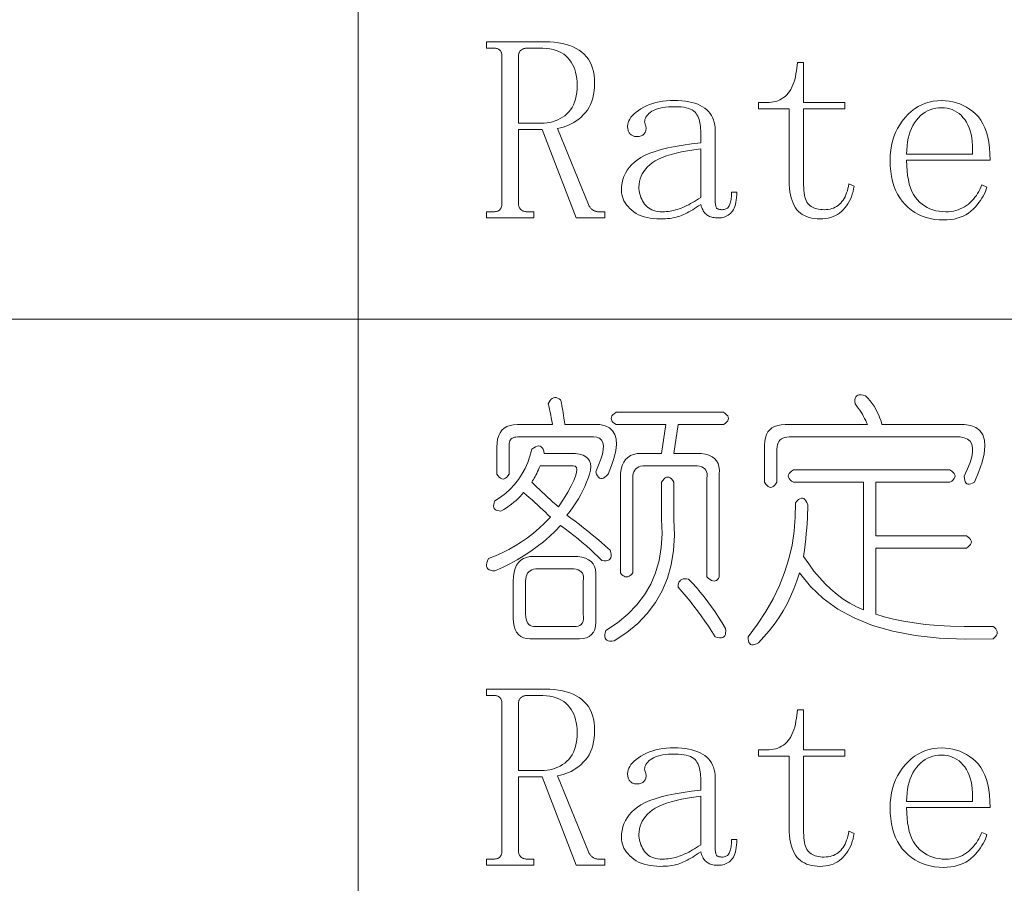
# Model space of a CAD drawing. Extents: x 1 to 297, y 1 to 210.
# Tile 20 of 171: x 41.48 to 49.67, y 35.65 to 42.83. Entities that reach past the tile are written whole.
import ezdxf

# ---------------------------------------------------------------- set-up
doc = ezdxf.new("R2010")
doc.units = 0

msp = doc.modelspace()

# ---------------------------------------------------------------- linework, layer by layer
at = {"color": 7, "lineweight": 13}
for p, q in [((44.2947, 56.5077), (44.2947, 29.5649)), ((1.3055, 40.342), (219.3213, 40.342))]:
    msp.add_line(p, q, dxfattribs=at)
for points in [[(46.2633, 42.3077), (46.2624, 42.2742), (46.2595, 42.2422), (46.2548, 42.2118), (46.2482, 42.1829), (46.2397, 42.1556), (46.2294, 42.1298), (46.2171, 42.1055), (46.203, 42.0828), (46.1869, 42.0616), (46.169, 42.042), (46.1499, 42.0239), (46.1303, 42.0074), (46.1101, 41.9924), (46.0895, 41.9789), (46.0683, 41.967), (46.0466, 41.9566), (46.0244, 41.9478), (46.0017, 41.9405), (45.9785, 41.9348), (45.9547, 41.9306), (46.2119, 41.2963), (46.2153, 41.2896), (46.2189, 41.2834), (46.2225, 41.2776), (46.2263, 41.2723), (46.2301, 41.2674), (46.234, 41.2629), (46.238, 41.2588), (46.242, 41.2551), (46.2462, 41.2519), (46.2504, 41.2491), (46.2548, 41.2467), (46.2592, 41.2445), (46.2637, 41.2426), (46.2683, 41.2409), (46.2729, 41.2395), (46.2777, 41.2383), (46.2825, 41.2374), (46.2875, 41.2368), (46.2925, 41.2364), (46.2976, 41.2363), (46.349, 41.2363), (46.349, 41.1849), (46.109, 41.1849), (45.8262, 41.922), (45.629, 41.922), (45.629, 41.3049), (45.6292, 41.2982), (45.6299, 41.2918), (45.6309, 41.2858), (45.6324, 41.2802), (45.6344, 41.2749), (45.6367, 41.2699), (45.6395, 41.2653), (45.6427, 41.261), (45.6464, 41.257), (45.6504, 41.2534), (45.6549, 41.2502), (45.6595, 41.2473), (45.6645, 41.2447), (45.6696, 41.2425), (45.6751, 41.2406), (45.6808, 41.239), (45.6867, 41.2378), (45.693, 41.237), (45.6994, 41.2365), (45.7062, 41.2363), (45.7576, 41.2363), (45.7576, 41.1849), (45.3633, 41.1849), (45.3633, 41.2363), (45.4147, 41.2363), (45.423, 41.2365), (45.4308, 41.237), (45.4381, 41.2378), (45.4449, 41.239), (45.4512, 41.2406), (45.4569, 41.2425), (45.4621, 41.2447), (45.4668, 41.2473), (45.471, 41.2502), (45.4747, 41.2534), (45.478, 41.257), (45.4809, 41.261), (45.4835, 41.2653), (45.4857, 41.2699), (45.4876, 41.2749), (45.4891, 41.2802), (45.4903, 41.2858), (45.4912, 41.2918), (45.4917, 41.2982), (45.4919, 41.3049), (45.4919, 42.5306), (45.4917, 42.5373), (45.4912, 42.5436), (45.4903, 42.5496), (45.4891, 42.5553), (45.4876, 42.5606), (45.4857, 42.5655), (45.4835, 42.5702), (45.4809, 42.5745), (45.478, 42.5784), (45.4747, 42.582), (45.471, 42.5853), (45.4668, 42.5882), (45.4621, 42.5907), (45.4569, 42.593), (45.4512, 42.5949), (45.4449, 42.5964), (45.4381, 42.5976), (45.4308, 42.5985), (45.423, 42.599), (45.4147, 42.5991), (45.3633, 42.5991), (45.3633, 42.6506), (45.8519, 42.6506), (45.8904, 42.6497), (45.9271, 42.6471), (45.9621, 42.6429), (45.9952, 42.6369), (46.0265, 42.6291), (46.056, 42.6197), (46.0838, 42.6086), (46.1097, 42.5957), (46.1338, 42.5811), (46.1562, 42.5649), (46.1765, 42.5469), (46.1947, 42.5271), (46.2108, 42.5057), (46.2247, 42.4826), (46.2365, 42.4577), (46.2462, 42.4311), (46.2537, 42.4029), (46.259, 42.3729), (46.2622, 42.3411)], [(45.629, 41.9734), (45.8176, 41.9734), (45.8429, 41.9742), (45.8673, 41.9765), (45.8909, 41.9804), (45.9136, 41.9858), (45.9354, 41.9927), (45.9564, 42.0012), (45.9766, 42.0112), (45.9959, 42.0228), (46.0143, 42.0359), (46.0319, 42.0506), (46.0482, 42.0669), (46.0627, 42.0849), (46.0756, 42.1046), (46.0867, 42.126), (46.0962, 42.1491), (46.1039, 42.174), (46.1099, 42.2006), (46.1142, 42.2289), (46.1167, 42.2589), (46.1176, 42.2906), (46.1168, 42.3191), (46.1145, 42.3463), (46.1106, 42.3722), (46.1052, 42.3969), (46.0983, 42.4202), (46.0898, 42.4423), (46.0798, 42.4631), (46.0682, 42.4826), (46.0551, 42.5008), (46.0404, 42.5177), (46.0242, 42.5332), (46.0062, 42.547), (45.9864, 42.5592), (45.965, 42.5698), (45.9419, 42.5788), (45.917, 42.5861), (45.8904, 42.5918), (45.8622, 42.5959), (45.8322, 42.5983), (45.8004, 42.5991), (45.7062, 42.5991), (45.6994, 42.599), (45.693, 42.5985), (45.6867, 42.5976), (45.6808, 42.5964), (45.6751, 42.5949), (45.6696, 42.593), (45.6645, 42.5907), (45.6595, 42.5882), (45.6549, 42.5853), (45.6504, 42.582), (45.6464, 42.5784), (45.6427, 42.5745), (45.6395, 42.5702), (45.6367, 42.5655), (45.6344, 42.5606), (45.6324, 42.5553), (45.6309, 42.5496), (45.6299, 42.5436), (45.6292, 42.5373), (45.629, 42.5306)], [(48.0033, 41.4591), (48.0037, 41.4359), (48.005, 41.4142), (48.0072, 41.3941), (48.0102, 41.3755), (48.014, 41.3584), (48.0187, 41.3429), (48.0243, 41.3289), (48.0307, 41.3165), (48.038, 41.3056), (48.0462, 41.2963), (48.0552, 41.2881), (48.065, 41.2809), (48.0757, 41.2744), (48.0873, 41.2689), (48.0997, 41.2641), (48.113, 41.2603), (48.1272, 41.2573), (48.1422, 41.2551), (48.158, 41.2539), (48.1747, 41.2534), (48.1915, 41.254), (48.2076, 41.2557), (48.2231, 41.2584), (48.2378, 41.2623), (48.2519, 41.2674), (48.2652, 41.2735), (48.2779, 41.2807), (48.2899, 41.2891), (48.3012, 41.2986), (48.3119, 41.3091), (48.3218, 41.3208), (48.3311, 41.3333), (48.3396, 41.3468), (48.3475, 41.3613), (48.3547, 41.3766), (48.3612, 41.393), (48.3671, 41.4102), (48.3722, 41.4285), (48.3767, 41.4476), (48.3804, 41.4677), (48.4233, 41.4506), (48.4193, 41.427), (48.4142, 41.4043), (48.408, 41.3824), (48.4007, 41.3614), (48.3922, 41.3413), (48.3827, 41.322), (48.372, 41.3036), (48.3602, 41.286), (48.3473, 41.2693), (48.3333, 41.2534), (48.3183, 41.2388), (48.3023, 41.2257), (48.2853, 41.2141), (48.2675, 41.2041), (48.2487, 41.1956), (48.2289, 41.1886), (48.2082, 41.1832), (48.1866, 41.1794), (48.164, 41.1771), (48.1404, 41.1763), (48.1154, 41.1771), (48.0916, 41.1794), (48.0691, 41.1832), (48.0479, 41.1886), (48.0279, 41.1956), (48.0093, 41.2041), (47.9919, 41.2141), (47.9759, 41.2257), (47.9611, 41.2388), (47.9476, 41.2534), (47.9354, 41.2697), (47.9244, 41.2877), (47.9148, 41.3074), (47.9064, 41.3289), (47.8994, 41.352), (47.8936, 41.3769), (47.8891, 41.4034), (47.8859, 41.4317), (47.8839, 41.4617), (47.8833, 41.4934), (47.8833, 42.0934), (47.6262, 42.0934), (47.6262, 42.1449), (47.6947, 42.1449), (47.7149, 42.1455), (47.7343, 42.1474), (47.753, 42.1506), (47.7708, 42.1551), (47.7879, 42.1609), (47.8043, 42.168), (47.8198, 42.1764), (47.8346, 42.186), (47.8486, 42.1969), (47.8619, 42.2091), (47.8743, 42.2227), (47.8857, 42.2378), (47.8962, 42.2543), (47.9058, 42.2722), (47.9144, 42.2916), (47.922, 42.3125), (47.9288, 42.3348), (47.9346, 42.3586), (47.9394, 42.3839), (47.9433, 42.4106), (47.9519, 42.4791), (48.0033, 42.4791), (48.0033, 42.1449), (48.3462, 42.1449), (48.3462, 42.0934), (48.0033, 42.0934)], [(46.8119, 41.1763), (46.7817, 41.177), (46.7529, 41.1792), (46.7255, 41.1828), (46.6994, 41.1879), (46.6747, 41.1945), (46.6514, 41.2025), (46.6295, 41.212), (46.6089, 41.2229), (46.5897, 41.2353), (46.5719, 41.2491), (46.5556, 41.2639), (46.541, 41.2791), (46.5282, 41.2948), (46.517, 41.3109), (46.5076, 41.3274), (46.4999, 41.3443), (46.4939, 41.3616), (46.4896, 41.3794), (46.487, 41.3976), (46.4862, 41.4163), (46.4875, 41.4466), (46.4915, 41.4758), (46.4981, 41.5038), (46.5074, 41.5308), (46.5194, 41.5566), (46.534, 41.5814), (46.5513, 41.605), (46.5712, 41.6275), (46.5938, 41.6489), (46.619, 41.6691), (46.6482, 41.6883), (46.6826, 41.7063), (46.7223, 41.7233), (46.7671, 41.7391), (46.8172, 41.7538), (46.8726, 41.7674), (46.9331, 41.7798), (46.9989, 41.7912), (47.0699, 41.8014), (47.1462, 41.8106), (47.1462, 41.9134), (47.1458, 41.9303), (47.1446, 41.9465), (47.1427, 41.9622), (47.14, 41.9772), (47.1365, 41.9916), (47.1323, 42.0055), (47.1273, 42.0187), (47.1215, 42.0314), (47.1149, 42.0434), (47.1076, 42.0549), (47.0989, 42.0654), (47.0882, 42.0749), (47.0756, 42.0833), (47.061, 42.0905), (47.0444, 42.0966), (47.0258, 42.1017), (47.0053, 42.1056), (46.9828, 42.1083), (46.9583, 42.11), (46.9319, 42.1106), (46.9036, 42.1101), (46.877, 42.1087), (46.8522, 42.1063), (46.829, 42.103), (46.8076, 42.0988), (46.7879, 42.0936), (46.7699, 42.0875), (46.7536, 42.0804), (46.739, 42.0724), (46.7262, 42.0634), (46.7149, 42.054), (46.7052, 42.0444), (46.6971, 42.0348), (46.6905, 42.025), (46.6854, 42.0152), (46.6819, 42.0053), (46.68, 41.9953), (46.6795, 41.9853), (46.6806, 41.9751), (46.6833, 41.9649), (46.6864, 41.958), (46.6888, 41.9511), (46.6905, 41.9443), (46.6915, 41.9374), (46.6919, 41.9306), (46.6915, 41.9237), (46.6905, 41.9169), (46.6888, 41.91), (46.6864, 41.9031), (46.6833, 41.8963), (46.6795, 41.8898), (46.6751, 41.8839), (46.6699, 41.8788), (46.6641, 41.8743), (46.6576, 41.8706), (46.6504, 41.8675), (46.6425, 41.8651), (46.6339, 41.8634), (46.6247, 41.8623), (46.6147, 41.862), (46.608, 41.8622), (46.6015, 41.8629), (46.5953, 41.8639), (46.5894, 41.8654), (46.5837, 41.8674), (46.5782, 41.8697), (46.573, 41.8725), (46.5681, 41.8757), (46.5634, 41.8794), (46.559, 41.8834), (46.5549, 41.8879), (46.5513, 41.8929), (46.5481, 41.8982), (46.5453, 41.904), (46.5429, 41.9102), (46.541, 41.9169), (46.5395, 41.9239), (46.5384, 41.9314), (46.5378, 41.9394), (46.5376, 41.9477), (46.5387, 41.9631), (46.542, 41.9782), (46.5476, 41.9932), (46.5554, 42.0081), (46.5654, 42.0227), (46.5777, 42.0372), (46.5922, 42.0515), (46.6089, 42.0657), (46.6278, 42.0796), (46.649, 42.0934), (46.6718, 42.1065), (46.6956, 42.1181), (46.7205, 42.1284), (46.7464, 42.1373), (46.7733, 42.1449), (46.8012, 42.151), (46.8302, 42.1558), (46.8602, 42.1593), (46.8912, 42.1613), (46.9233, 42.162), (46.9567, 42.1614), (46.9884, 42.1594), (47.0184, 42.1562), (47.0467, 42.1517), (47.0733, 42.1459), (47.0982, 42.1389), (47.1213, 42.1305), (47.1427, 42.1209), (47.1624, 42.1099), (47.1804, 42.0977), (47.1967, 42.0843), (47.2113, 42.0698), (47.2242, 42.0541), (47.2353, 42.0374), (47.2447, 42.0195), (47.2524, 42.0005), (47.2584, 41.9804), (47.2627, 41.9592), (47.2653, 41.9369), (47.2662, 41.9134), (47.2662, 41.3477), (47.2663, 41.3346), (47.2667, 41.3225), (47.2673, 41.3116), (47.2682, 41.3018), (47.2694, 41.2931), (47.2708, 41.2855), (47.2725, 41.279), (47.2744, 41.2737), (47.2766, 41.2694), (47.279, 41.2663), (47.2818, 41.2638), (47.285, 41.2617), (47.2887, 41.2597), (47.2927, 41.2581), (47.2972, 41.2566), (47.3022, 41.2555), (47.3075, 41.2546), (47.3133, 41.2539), (47.3195, 41.2536), (47.3262, 41.2534), (47.3345, 41.2538), (47.3423, 41.255), (47.3496, 41.2569), (47.3563, 41.2596), (47.3626, 41.2631), (47.3683, 41.2673), (47.3736, 41.2723), (47.3783, 41.2781), (47.3825, 41.2847), (47.3862, 41.292), (47.3894, 41.3), (47.3923, 41.3086), (47.3949, 41.3178), (47.3971, 41.3277), (47.399, 41.3381), (47.4006, 41.3491), (47.4018, 41.3607), (47.4026, 41.3729), (47.4031, 41.3857), (47.4033, 41.3991), (47.4462, 41.3991), (47.4457, 41.3759), (47.4444, 41.3541), (47.4423, 41.3337), (47.4393, 41.3148), (47.4354, 41.2974), (47.4307, 41.2814), (47.4252, 41.2668), (47.4187, 41.2538), (47.4114, 41.2422), (47.4033, 41.232), (47.3945, 41.223), (47.3851, 41.215), (47.3753, 41.208), (47.3649, 41.2018), (47.354, 41.1966), (47.3426, 41.1924), (47.3307, 41.1891), (47.3183, 41.1867), (47.3053, 41.1853), (47.2919, 41.1849), (47.2801, 41.1851), (47.2689, 41.1859), (47.2582, 41.1872), (47.248, 41.189), (47.2383, 41.1913), (47.2291, 41.1941), (47.2205, 41.1975), (47.2123, 41.2013), (47.2047, 41.2057), (47.1976, 41.2106), (47.1909, 41.2161), (47.1846, 41.2222), (47.1786, 41.2291), (47.1729, 41.2366), (47.1676, 41.2449), (47.1626, 41.2538), (47.158, 41.2634), (47.1537, 41.2737), (47.1498, 41.2846), (47.1462, 41.2963), (47.1291, 41.2846), (47.1124, 41.2735), (47.0959, 41.263), (47.0796, 41.2531), (47.0637, 41.2438), (47.0479, 41.2351), (47.0325, 41.227), (47.0172, 41.2195), (47.0023, 41.2126), (46.9876, 41.2063), (46.9727, 41.2006), (46.9572, 41.1955), (46.9412, 41.191), (46.9245, 41.1871), (46.9072, 41.1838), (46.8894, 41.1811), (46.8709, 41.179), (46.8518, 41.1775), (46.8321, 41.1766)], [(48.8604, 41.6649), (48.8613, 41.6199), (48.864, 41.5776), (48.8685, 41.538), (48.8748, 41.501), (48.8829, 41.4666), (48.8928, 41.435), (48.9045, 41.406), (48.918, 41.3796), (48.9333, 41.3559), (48.9504, 41.3349), (48.969, 41.3161), (48.9887, 41.2994), (49.0095, 41.2846), (49.0314, 41.2718), (49.0544, 41.2609), (49.0785, 41.2521), (49.1037, 41.2452), (49.1301, 41.2402), (49.1576, 41.2373), (49.1862, 41.2363), (49.2081, 41.2369), (49.2294, 41.2389), (49.2499, 41.2421), (49.2698, 41.2466), (49.289, 41.2524), (49.3075, 41.2594), (49.3254, 41.2678), (49.3425, 41.2774), (49.359, 41.2884), (49.3747, 41.3006), (49.3897, 41.3137), (49.4039, 41.3275), (49.4172, 41.3418), (49.4296, 41.3568), (49.4412, 41.3724), (49.4519, 41.3885), (49.4617, 41.4053), (49.4707, 41.4226), (49.4789, 41.4406), (49.4862, 41.4591), (49.529, 41.442), (49.5232, 41.4232), (49.5162, 41.4045), (49.5078, 41.3858), (49.4982, 41.3673), (49.4872, 41.3488), (49.475, 41.3304), (49.4615, 41.3121), (49.4467, 41.2939), (49.4307, 41.2758), (49.4133, 41.2577), (49.3947, 41.2406), (49.3747, 41.2253), (49.3535, 41.2118), (49.331, 41.2001), (49.3072, 41.1902), (49.2822, 41.1821), (49.2558, 41.1758), (49.2282, 41.1713), (49.1992, 41.1686), (49.169, 41.1677), (49.1303, 41.169), (49.0931, 41.1729), (49.0573, 41.1793), (49.023, 41.1883), (48.9901, 41.1999), (48.9587, 41.214), (48.9287, 41.2307), (48.9002, 41.25), (48.8732, 41.2719), (48.8476, 41.2963), (48.824, 41.3231), (48.8028, 41.3522), (48.7842, 41.3835), (48.768, 41.417), (48.7544, 41.4527), (48.7432, 41.4907), (48.7345, 41.5309), (48.7283, 41.5733), (48.7245, 41.618), (48.7233, 41.6649), (48.7245, 41.707), (48.7283, 41.7477), (48.7345, 41.7869), (48.7432, 41.8246), (48.7544, 41.8609), (48.768, 41.8958), (48.7842, 41.9292), (48.8028, 41.9611), (48.824, 41.9916), (48.8476, 42.0206), (48.873, 42.0474), (48.8995, 42.0715), (48.9272, 42.0927), (48.9559, 42.1111), (48.9858, 42.1266), (49.0168, 42.1394), (49.0489, 42.1493), (49.0821, 42.1563), (49.1164, 42.1606), (49.1519, 42.162), (49.184, 42.1609), (49.2153, 42.1575), (49.2457, 42.152), (49.2753, 42.1442), (49.304, 42.1341), (49.3319, 42.1219), (49.3589, 42.1074), (49.385, 42.0907), (49.4103, 42.0717), (49.4347, 42.0506), (49.4575, 42.0267), (49.4779, 41.9995), (49.4959, 41.9691), (49.5115, 41.9354), (49.5247, 41.8984), (49.5355, 41.8582), (49.5439, 41.8148), (49.5499, 41.7681), (49.5535, 41.7181), (49.5547, 41.6649)], [(49.409, 41.7163), (49.4099, 41.7531), (49.4092, 41.7881), (49.4068, 41.8213), (49.4028, 41.8527), (49.3972, 41.8824), (49.39, 41.9102), (49.3811, 41.9362), (49.3706, 41.9604), (49.3585, 41.9828), (49.3447, 42.0034), (49.3297, 42.0222), (49.3137, 42.0389), (49.2968, 42.0537), (49.2789, 42.0665), (49.2601, 42.0774), (49.2403, 42.0862), (49.2196, 42.0931), (49.198, 42.0981), (49.1754, 42.101), (49.1519, 42.102), (49.1266, 42.101), (49.1023, 42.0979), (49.079, 42.0927), (49.0566, 42.0855), (49.0351, 42.0763), (49.0146, 42.065), (48.995, 42.0516), (48.9763, 42.0362), (48.9586, 42.0187), (48.9419, 41.9991), (48.9264, 41.9778), (48.9126, 41.9549), (48.9003, 41.9305), (48.8898, 41.9045), (48.8808, 41.877), (48.8735, 41.8479), (48.8678, 41.8173), (48.8637, 41.7852), (48.8613, 41.7515), (48.8604, 41.7163)], [(46.6319, 41.442), (46.6323, 41.4267), (46.6338, 41.4117), (46.6361, 41.3969), (46.6394, 41.3823), (46.6437, 41.3681), (46.6488, 41.3541), (46.655, 41.3403), (46.662, 41.3268), (46.6701, 41.3136), (46.679, 41.3006), (46.689, 41.2884), (46.7001, 41.2774), (46.7123, 41.2678), (46.7256, 41.2594), (46.7401, 41.2524), (46.7556, 41.2466), (46.7723, 41.2421), (46.7901, 41.2389), (46.809, 41.2369), (46.829, 41.2363), (46.8444, 41.2366), (46.8599, 41.2375), (46.8753, 41.239), (46.8907, 41.2411), (46.9062, 41.2438), (46.9216, 41.2471), (46.937, 41.251), (46.9524, 41.2555), (46.9679, 41.2606), (46.9833, 41.2663), (46.9988, 41.2726), (47.0145, 41.2795), (47.0304, 41.287), (47.0464, 41.2951), (47.0626, 41.3038), (47.079, 41.3131), (47.0955, 41.323), (47.1122, 41.3335), (47.1291, 41.3446), (47.1462, 41.3563), (47.1462, 41.7591), (47.0897, 41.7518), (47.0368, 41.7435), (46.9875, 41.7343), (46.9418, 41.7242), (46.8997, 41.7131), (46.8612, 41.701), (46.8264, 41.688), (46.7951, 41.6741), (46.7674, 41.6592), (46.7433, 41.6434), (46.7221, 41.6268), (46.7032, 41.6093), (46.6865, 41.5911), (46.672, 41.5721), (46.6597, 41.5524), (46.6497, 41.5318), (46.6419, 41.5105), (46.6363, 41.4885), (46.633, 41.4656)], [(45.9804, 39.6706), (45.9839, 39.6562), (45.9873, 39.6404), (45.9907, 39.6233), (45.9942, 39.6047), (45.9976, 39.5849), (46.001, 39.5636), (46.0044, 39.541), (46.0079, 39.517), (46.0113, 39.4916), (46.0147, 39.4649), (46.3062, 39.4649), (46.35, 39.4546), (46.3857, 39.4374), (46.4131, 39.4134), (46.4323, 39.3826), (46.4433, 39.3449), (46.446, 39.3003), (46.4406, 39.2489), (46.4268, 39.1906), (46.4049, 39.1254), (46.3747, 39.0534), (46.3614, 39.0382), (46.3487, 39.0267), (46.3367, 39.019), (46.3254, 39.015), (46.3147, 39.0149), (46.3048, 39.0185), (46.2955, 39.0258), (46.287, 39.037), (46.2791, 39.0519), (46.2719, 39.0706), (46.2964, 39.1259), (46.3151, 39.1755), (46.3279, 39.2192), (46.335, 39.2571), (46.3362, 39.2891), (46.3315, 39.3154), (46.3211, 39.3358), (46.3048, 39.3503), (46.2827, 39.3591), (46.2547, 39.362), (45.6204, 39.362), (45.6074, 39.3613), (45.5958, 39.3593), (45.5855, 39.3558), (45.5766, 39.351), (45.569, 39.3449), (45.5628, 39.3373), (45.558, 39.3284), (45.5546, 39.3181), (45.5526, 39.3065), (45.5519, 39.2934), (45.5519, 39.0534), (45.5416, 39.038), (45.5313, 39.026), (45.521, 39.0174), (45.5107, 39.0123), (45.5004, 39.0106), (45.4902, 39.0123), (45.4799, 39.0174), (45.4696, 39.026), (45.4593, 39.038), (45.449, 39.0534), (45.449, 39.2763), (45.4507, 39.3121), (45.4559, 39.3442), (45.4644, 39.3725), (45.4764, 39.397), (45.4919, 39.4177), (45.5107, 39.4347), (45.533, 39.4479), (45.5587, 39.4573), (45.5879, 39.463), (45.6204, 39.4649), (45.9119, 39.4649), (45.9084, 39.4851), (45.905, 39.5046), (45.9016, 39.5235), (45.8982, 39.5417), (45.8947, 39.5591), (45.8913, 39.5759), (45.8879, 39.5921), (45.8844, 39.6075), (45.881, 39.6222), (45.8776, 39.6363), (45.8848, 39.6521), (45.8927, 39.6651), (45.9012, 39.6754), (45.9105, 39.6829), (45.9204, 39.6877), (45.9311, 39.6898), (45.9424, 39.6891), (45.9544, 39.6857), (45.9671, 39.6795)], [(48.5176, 39.7049), (48.5375, 39.6839), (48.556, 39.6623), (48.5731, 39.6401), (48.5889, 39.6171), (48.6033, 39.5934), (48.6163, 39.5691), (48.628, 39.5441), (48.6383, 39.5183), (48.6472, 39.4919), (48.6547, 39.4649), (49.3404, 39.4649), (49.3938, 39.457), (49.4371, 39.4402), (49.4706, 39.4145), (49.494, 39.3798), (49.5076, 39.3363), (49.5112, 39.2838), (49.5048, 39.2225), (49.4886, 39.1522), (49.4623, 39.073), (49.4262, 38.9849), (49.4099, 38.9761), (49.3953, 38.9705), (49.3824, 38.9679), (49.3713, 38.9684), (49.3619, 38.972), (49.3542, 38.9787), (49.3482, 38.9885), (49.3439, 39.0013), (49.3413, 39.0173), (49.3404, 39.0363), (49.3679, 39.0951), (49.3884, 39.1481), (49.4022, 39.1952), (49.409, 39.2365), (49.409, 39.272), (49.4022, 39.3017), (49.3884, 39.3255), (49.3679, 39.3435), (49.3404, 39.3557), (49.3062, 39.362), (47.8833, 39.362), (47.8638, 39.361), (47.8463, 39.3579), (47.8308, 39.3527), (47.8175, 39.3455), (47.8062, 39.3363), (47.7969, 39.325), (47.7897, 39.3116), (47.7846, 39.2962), (47.7815, 39.2787), (47.7804, 39.2591), (47.7804, 38.9849), (47.7702, 38.9694), (47.7599, 38.9574), (47.7496, 38.9489), (47.7393, 38.9437), (47.729, 38.942), (47.7187, 38.9437), (47.7084, 38.9489), (47.6982, 38.9574), (47.6879, 38.9694), (47.6776, 38.9849), (47.6776, 39.2934), (47.6793, 39.326), (47.6844, 39.3551), (47.693, 39.3809), (47.705, 39.4031), (47.7204, 39.422), (47.7393, 39.4374), (47.7616, 39.4494), (47.7873, 39.458), (47.8164, 39.4631), (47.849, 39.4649), (48.5347, 39.4649), (48.5275, 39.482), (48.5196, 39.4991), (48.5111, 39.5163), (48.5018, 39.5334), (48.4919, 39.5506), (48.4812, 39.5677), (48.4699, 39.5849), (48.4579, 39.602), (48.4452, 39.6191), (48.4319, 39.6363), (48.4296, 39.6555), (48.4298, 39.6719), (48.4324, 39.6857), (48.4374, 39.6966), (48.4447, 39.7049), (48.4545, 39.7103), (48.4667, 39.7131), (48.4812, 39.7131), (48.4982, 39.7103)], [(46.4433, 39.5677), (47.3347, 39.5677), (47.3502, 39.5574), (47.3622, 39.5471), (47.3707, 39.5369), (47.3759, 39.5266), (47.3776, 39.5163), (47.3759, 39.506), (47.3707, 39.4957), (47.3622, 39.4854), (47.3502, 39.4751), (47.3347, 39.4649), (46.9576, 39.4649), (46.9233, 39.2249), (47.1119, 39.2249), (47.1508, 39.2231), (47.1852, 39.218), (47.2152, 39.2094), (47.2408, 39.1974), (47.2619, 39.182), (47.2785, 39.1631), (47.2907, 39.1409), (47.2984, 39.1151), (47.3016, 39.086), (47.3004, 39.0534), (47.3004, 38.1963), (47.2932, 38.1839), (47.2854, 38.1743), (47.2768, 38.1675), (47.2675, 38.1634), (47.2576, 38.162), (47.247, 38.1634), (47.2356, 38.1675), (47.2236, 38.1743), (47.211, 38.1839), (47.1976, 38.1963), (47.1976, 39.0191), (47.1996, 39.0387), (47.199, 39.0562), (47.1955, 39.0716), (47.1894, 39.085), (47.1804, 39.0963), (47.1688, 39.1055), (47.1544, 39.1127), (47.1372, 39.1179), (47.1174, 39.121), (47.0947, 39.122), (46.6833, 39.122), (46.6638, 39.121), (46.6463, 39.1179), (46.6308, 39.1127), (46.6175, 39.1055), (46.6062, 39.0963), (46.5969, 39.085), (46.5897, 39.0716), (46.5846, 39.0562), (46.5815, 39.0387), (46.5804, 39.0191), (46.5804, 38.2306), (46.5702, 38.2182), (46.5599, 38.2086), (46.5496, 38.2018), (46.5393, 38.1977), (46.529, 38.1963), (46.5187, 38.1977), (46.5084, 38.2018), (46.4982, 38.2086), (46.4879, 38.2182), (46.4776, 38.2306), (46.4776, 39.0191), (46.4793, 39.0582), (46.4844, 39.0932), (46.493, 39.1241), (46.505, 39.1508), (46.5204, 39.1734), (46.5393, 39.1919), (46.5616, 39.2063), (46.5873, 39.2166), (46.6164, 39.2228), (46.649, 39.2249), (46.8204, 39.2249), (46.8547, 39.4649), (46.4433, 39.4649), (46.4279, 39.4751), (46.4159, 39.4854), (46.4073, 39.4957), (46.4022, 39.506), (46.4004, 39.5163), (46.4022, 39.5266), (46.4073, 39.5369), (46.4159, 39.5471), (46.4279, 39.5574)], [(45.4319, 38.2477), (45.4128, 38.2487), (45.3969, 38.2518), (45.384, 38.257), (45.3743, 38.2642), (45.3676, 38.2734), (45.364, 38.2847), (45.3635, 38.2981), (45.366, 38.3135), (45.3717, 38.331), (45.3804, 38.3506), (45.438, 38.3725), (45.4943, 38.3972), (45.5491, 38.4246), (45.6026, 38.4548), (45.6547, 38.4877), (45.7055, 38.5234), (45.7548, 38.5618), (45.8028, 38.6029), (45.8495, 38.6468), (45.8947, 38.6934), (45.874, 38.714), (45.8529, 38.7346), (45.8315, 38.7551), (45.8097, 38.7757), (45.7876, 38.7963), (45.7651, 38.8169), (45.7423, 38.8374), (45.7192, 38.858), (45.6957, 38.8786), (45.6719, 38.8991), (45.6576, 38.8822), (45.6424, 38.8655), (45.6261, 38.8493), (45.6088, 38.8333), (45.5904, 38.8177), (45.5711, 38.8025), (45.5507, 38.7875), (45.5292, 38.773), (45.5068, 38.7587), (45.4833, 38.7449), (45.4674, 38.7457), (45.4538, 38.7483), (45.4427, 38.7526), (45.4339, 38.7586), (45.4276, 38.7663), (45.4236, 38.7757), (45.4221, 38.7869), (45.423, 38.7997), (45.4262, 38.8143), (45.4319, 38.8306), (45.4782, 38.8595), (45.521, 38.8916), (45.5604, 38.9267), (45.5964, 38.965), (45.629, 39.0063), (45.6582, 39.0507), (45.6839, 39.0982), (45.7062, 39.1487), (45.725, 39.2024), (45.7404, 39.2591), (45.7569, 39.2711), (45.772, 39.2797), (45.7857, 39.2849), (45.798, 39.2866), (45.809, 39.2849), (45.8186, 39.2797), (45.8268, 39.2711), (45.8337, 39.2591), (45.8392, 39.2437), (45.8433, 39.2249), (46.0662, 39.2249), (46.1047, 39.2231), (46.1382, 39.218), (46.1664, 39.2094), (46.1896, 39.1974), (46.2076, 39.182), (46.2204, 39.1631), (46.2282, 39.1409), (46.2307, 39.1151), (46.2282, 39.086), (46.2204, 39.0534), (46.2093, 39.0191), (46.1964, 38.9849), (46.1819, 38.9506), (46.1656, 38.9163), (46.1476, 38.882), (46.1279, 38.8477), (46.1064, 38.8134), (46.0833, 38.7791), (46.0584, 38.7449), (46.0319, 38.7106), (46.0663, 38.6861), (46.1011, 38.6605), (46.1363, 38.6339), (46.1718, 38.6063), (46.2076, 38.5777), (46.2438, 38.5481), (46.2803, 38.5174), (46.3171, 38.4857), (46.3543, 38.4529), (46.3919, 38.4191), (46.3974, 38.3998), (46.4001, 38.3828), (46.4001, 38.3682), (46.3974, 38.3561), (46.3919, 38.3463), (46.3836, 38.3389), (46.3727, 38.3339), (46.359, 38.3314), (46.3425, 38.3312), (46.3233, 38.3334), (46.2921, 38.3641), (46.2602, 38.3945), (46.2276, 38.4245), (46.1944, 38.4541), (46.1604, 38.4834), (46.1258, 38.5124), (46.0905, 38.541), (46.0545, 38.5693), (46.0178, 38.5973), (45.9804, 38.6249), (45.9348, 38.5779), (45.8872, 38.533), (45.8375, 38.4901), (45.7857, 38.4493), (45.7319, 38.4106), (45.676, 38.3739), (45.618, 38.3393), (45.558, 38.3067), (45.496, 38.2762)], [(46.0833, 39.122), (45.809, 39.122), (45.8022, 39.1052), (45.7953, 39.0891), (45.7884, 39.0737), (45.7816, 39.0589), (45.7747, 39.0449), (45.7679, 39.0315), (45.761, 39.0188), (45.7542, 39.0068), (45.7473, 38.9955), (45.7404, 38.9849), (45.7612, 38.9643), (45.7823, 38.9437), (45.8037, 38.9231), (45.8255, 38.9026), (45.8476, 38.882), (45.87, 38.8614), (45.8928, 38.8409), (45.916, 38.8203), (45.9395, 38.7997), (45.9633, 38.7791), (46.0046, 38.8443), (46.0394, 38.9026), (46.0677, 38.954), (46.0895, 38.9986), (46.1047, 39.0363), (46.1135, 39.0671), (46.1157, 39.0911), (46.1114, 39.1083), (46.1006, 39.1186)], [(46.8204, 38.9849), (46.8307, 39.0003), (46.841, 39.0123), (46.8513, 39.0209), (46.8616, 39.026), (46.8719, 39.0277), (46.8822, 39.026), (46.8924, 39.0209), (46.9027, 39.0123), (46.913, 39.0003), (46.9233, 38.9849), (46.9233, 38.6763), (46.9276, 38.5427), (46.9199, 38.4164), (46.9002, 38.2973), (46.8684, 38.1853), (46.8247, 38.0806), (46.769, 37.983), (46.7013, 37.8927), (46.6216, 37.8095), (46.5299, 37.7336), (46.4262, 37.6649), (46.407, 37.6626), (46.3905, 37.6628), (46.3768, 37.6654), (46.3658, 37.6703), (46.3576, 37.6777), (46.3521, 37.6875), (46.3494, 37.6997), (46.3494, 37.7142), (46.3521, 37.7312), (46.3576, 37.7506), (46.4548, 37.8154), (46.5407, 37.8863), (46.6152, 37.9635), (46.6785, 38.0468), (46.7304, 38.1363), (46.7711, 38.2319), (46.8004, 38.3338), (46.8184, 38.4418), (46.8251, 38.5559), (46.8204, 38.6763)], [(47.9176, 39.0877), (49.2204, 39.0877), (49.2359, 39.0774), (49.2479, 39.0671), (49.2564, 39.0569), (49.2616, 39.0466), (49.2633, 39.0363), (49.2616, 39.026), (49.2564, 39.0157), (49.2479, 39.0054), (49.2359, 38.9951), (49.2204, 38.9849), (48.6033, 38.9849), (48.6033, 38.5391), (49.3576, 38.5391), (49.373, 38.5289), (49.385, 38.5186), (49.3936, 38.5083), (49.3987, 38.498), (49.4004, 38.4877), (49.3987, 38.4774), (49.3936, 38.4671), (49.385, 38.4569), (49.373, 38.4466), (49.3576, 38.4363), (48.6033, 38.4363), (48.6033, 37.8877), (48.6748, 37.8651), (48.7521, 37.8452), (48.8352, 37.8281), (48.9242, 37.8137), (49.019, 37.802), (49.1196, 37.7931), (49.2261, 37.7869), (49.3384, 37.7835), (49.4565, 37.7828), (49.5804, 37.7849), (49.5928, 37.7746), (49.6024, 37.7643), (49.6092, 37.754), (49.6134, 37.7437), (49.6147, 37.7334), (49.6134, 37.7231), (49.6092, 37.7129), (49.6024, 37.7026), (49.5928, 37.6923), (49.5804, 37.682), (49.3483, 37.6782), (49.132, 37.6875), (48.9314, 37.7098), (48.7466, 37.7451), (48.5776, 37.7934), (48.4243, 37.8548), (48.2868, 37.9292), (48.1651, 38.0166), (48.0592, 38.1171), (47.969, 38.2306), (47.9471, 38.163), (47.9224, 38.0975), (47.895, 38.0341), (47.8648, 37.9727), (47.8319, 37.9134), (47.7962, 37.8562), (47.7578, 37.801), (47.7167, 37.7478), (47.6728, 37.6967), (47.6262, 37.6477), (47.6099, 37.639), (47.5953, 37.6333), (47.5824, 37.6307), (47.5713, 37.6313), (47.5619, 37.6349), (47.5542, 37.6415), (47.5482, 37.6513), (47.5439, 37.6642), (47.5413, 37.6801), (47.5404, 37.6991), (47.6184, 37.8029), (47.6879, 37.9083), (47.7487, 38.0154), (47.801, 38.1243), (47.8447, 38.2349), (47.8799, 38.3471), (47.9064, 38.4611), (47.9244, 38.5769), (47.9339, 38.6943), (47.9347, 38.8134), (47.9481, 38.8287), (47.9608, 38.8402), (47.9728, 38.8479), (47.9841, 38.8518), (47.9947, 38.852), (48.0047, 38.8484), (48.0139, 38.841), (48.0225, 38.8299), (48.0304, 38.815), (48.0376, 38.7963), (48.0372, 38.7611), (48.0362, 38.7243), (48.0345, 38.6857), (48.0321, 38.6454), (48.029, 38.6034), (48.0252, 38.5597), (48.0208, 38.5143), (48.0156, 38.4671), (48.0098, 38.4183), (48.0033, 38.3677), (48.0453, 38.3046), (48.089, 38.2457), (48.1344, 38.1908), (48.1816, 38.1401), (48.2304, 38.0934), (48.281, 38.0509), (48.3333, 38.0125), (48.3873, 37.9782), (48.443, 37.9481), (48.5004, 37.922), (48.5004, 38.9849), (47.9176, 38.9849), (47.9022, 38.9951), (47.8902, 39.0054), (47.8816, 39.0157), (47.8764, 39.026), (47.8747, 39.0363), (47.8764, 39.0466), (47.8816, 39.0569), (47.8902, 39.0671), (47.9022, 39.0774)], [(45.7576, 38.3677), (46.0833, 38.3677), (46.1222, 38.366), (46.1567, 38.3609), (46.1867, 38.3523), (46.2122, 38.3403), (46.2333, 38.3249), (46.2499, 38.306), (46.2621, 38.2837), (46.2698, 38.258), (46.2731, 38.2289), (46.2719, 38.1963), (46.2719, 37.8534), (46.2732, 37.8178), (46.2705, 37.7862), (46.2636, 37.7588), (46.2527, 37.7355), (46.2376, 37.7163), (46.2184, 37.7012), (46.1951, 37.6902), (46.1676, 37.6834), (46.1361, 37.6806), (46.1004, 37.682), (45.7576, 37.682), (45.725, 37.6806), (45.6959, 37.6834), (45.6702, 37.6902), (45.6479, 37.7012), (45.629, 37.7163), (45.6136, 37.7355), (45.6016, 37.7588), (45.593, 37.7862), (45.5879, 37.8178), (45.5862, 37.8534), (45.5862, 38.162), (45.5879, 38.2011), (45.593, 38.2361), (45.6016, 38.2669), (45.6136, 38.2937), (45.629, 38.3163), (45.6479, 38.3348), (45.6702, 38.3492), (45.6959, 38.3595), (45.725, 38.3657)], [(46.0662, 38.2649), (45.7919, 38.2649), (45.7723, 38.2638), (45.7548, 38.2607), (45.7394, 38.2556), (45.726, 38.2484), (45.7147, 38.2391), (45.7055, 38.2278), (45.6983, 38.2145), (45.6931, 38.199), (45.69, 38.1815), (45.689, 38.162), (45.689, 37.8877), (45.69, 37.8651), (45.6931, 37.8452), (45.6983, 37.8281), (45.7055, 37.8137), (45.7147, 37.802), (45.726, 37.7931), (45.7394, 37.7869), (45.7548, 37.7835), (45.7723, 37.7828), (45.7919, 37.7849), (46.0662, 37.7849), (46.0888, 37.7828), (46.1087, 37.7835), (46.1258, 37.7869), (46.1402, 37.7931), (46.1519, 37.802), (46.1608, 37.8137), (46.167, 37.8281), (46.1704, 37.8452), (46.1711, 37.8651), (46.169, 37.8877), (46.169, 38.162), (46.1711, 38.1815), (46.1704, 38.199), (46.167, 38.2145), (46.1608, 38.2278), (46.1519, 38.2391), (46.1402, 38.2484), (46.1258, 38.2556), (46.1087, 38.2607), (46.0888, 38.2638)], [(47.0433, 38.1791), (47.0772, 38.1442), (47.1105, 38.1078), (47.1431, 38.0701), (47.175, 38.031), (47.2062, 37.9906), (47.2367, 37.9487), (47.2665, 37.9055), (47.2956, 37.861), (47.3241, 37.815), (47.3519, 37.7677), (47.3541, 37.7485), (47.3539, 37.7321), (47.3514, 37.7183), (47.3464, 37.7074), (47.339, 37.6991), (47.3292, 37.6937), (47.3171, 37.6909), (47.3025, 37.6909), (47.2855, 37.6937), (47.2662, 37.6991), (47.2384, 37.7434), (47.2099, 37.7869), (47.1808, 37.8298), (47.151, 37.8719), (47.1204, 37.9134), (47.0892, 37.9542), (47.0574, 37.9943), (47.0248, 38.0338), (46.9915, 38.0725), (46.9576, 38.1106), (46.9584, 38.1267), (46.961, 38.1407), (46.9653, 38.1527), (46.9713, 38.1627), (46.979, 38.1706), (46.9884, 38.1764), (46.9996, 38.1802), (47.0124, 38.1819), (47.027, 38.1815)], [(46.2633, 36.9191), (46.2624, 36.8856), (46.2595, 36.8537), (46.2548, 36.8232), (46.2482, 36.7943), (46.2397, 36.767), (46.2294, 36.7412), (46.2171, 36.7169), (46.203, 36.6942), (46.1869, 36.6731), (46.169, 36.6534), (46.1499, 36.6353), (46.1303, 36.6188), (46.1101, 36.6038), (46.0895, 36.5903), (46.0683, 36.5784), (46.0466, 36.5681), (46.0244, 36.5592), (46.0017, 36.5519), (45.9785, 36.5462), (45.9547, 36.542), (46.2119, 35.9077), (46.2153, 35.9011), (46.2189, 35.8949), (46.2225, 35.8891), (46.2263, 35.8837), (46.2301, 35.8788), (46.234, 35.8743), (46.238, 35.8702), (46.242, 35.8666), (46.2462, 35.8634), (46.2504, 35.8606), (46.2548, 35.8581), (46.2592, 35.8559), (46.2637, 35.854), (46.2683, 35.8523), (46.2729, 35.8509), (46.2777, 35.8498), (46.2825, 35.8489), (46.2875, 35.8482), (46.2925, 35.8478), (46.2976, 35.8477), (46.349, 35.8477), (46.349, 35.7963), (46.109, 35.7963), (45.8262, 36.5334), (45.629, 36.5334), (45.629, 35.9163), (45.6292, 35.9096), (45.6299, 35.9033), (45.6309, 35.8973), (45.6324, 35.8916), (45.6344, 35.8863), (45.6367, 35.8813), (45.6395, 35.8767), (45.6427, 35.8724), (45.6464, 35.8685), (45.6504, 35.8649), (45.6549, 35.8616), (45.6595, 35.8587), (45.6645, 35.8561), (45.6696, 35.8539), (45.6751, 35.852), (45.6808, 35.8505), (45.6867, 35.8493), (45.693, 35.8484), (45.6994, 35.8479), (45.7062, 35.8477), (45.7576, 35.8477), (45.7576, 35.7963), (45.3633, 35.7963), (45.3633, 35.8477), (45.4147, 35.8477), (45.423, 35.8479), (45.4308, 35.8484), (45.4381, 35.8493), (45.4449, 35.8505), (45.4512, 35.852), (45.4569, 35.8539), (45.4621, 35.8561), (45.4668, 35.8587), (45.471, 35.8616), (45.4747, 35.8649), (45.478, 35.8685), (45.4809, 35.8724), (45.4835, 35.8767), (45.4857, 35.8813), (45.4876, 35.8863), (45.4891, 35.8916), (45.4903, 35.8973), (45.4912, 35.9033), (45.4917, 35.9096), (45.4919, 35.9163), (45.4919, 37.142), (45.4917, 37.1487), (45.4912, 37.155), (45.4903, 37.161), (45.4891, 37.1667), (45.4876, 37.172), (45.4857, 37.177), (45.4835, 37.1816), (45.4809, 37.1859), (45.478, 37.1898), (45.4747, 37.1934), (45.471, 37.1967), (45.4668, 37.1996), (45.4621, 37.2022), (45.4569, 37.2044), (45.4512, 37.2063), (45.4449, 37.2078), (45.4381, 37.209), (45.4308, 37.2099), (45.423, 37.2104), (45.4147, 37.2106), (45.3633, 37.2106), (45.3633, 37.262), (45.8519, 37.262), (45.8904, 37.2611), (45.9271, 37.2586), (45.9621, 37.2543), (45.9952, 37.2483), (46.0265, 37.2406), (46.056, 37.2311), (46.0838, 37.22), (46.1097, 37.2071), (46.1338, 37.1926), (46.1562, 37.1763), (46.1765, 37.1583), (46.1947, 37.1386), (46.2108, 37.1171), (46.2247, 37.094), (46.2365, 37.0691), (46.2462, 37.0426), (46.2537, 37.0143), (46.259, 36.9843), (46.2622, 36.9526)], [(45.629, 36.5849), (45.8176, 36.5849), (45.8429, 36.5856), (45.8673, 36.5879), (45.8909, 36.5918), (45.9136, 36.5972), (45.9354, 36.6041), (45.9564, 36.6126), (45.9766, 36.6227), (45.9959, 36.6342), (46.0143, 36.6473), (46.0319, 36.662), (46.0482, 36.6783), (46.0627, 36.6963), (46.0756, 36.716), (46.0867, 36.7374), (46.0962, 36.7606), (46.1039, 36.7854), (46.1099, 36.812), (46.1142, 36.8403), (46.1167, 36.8703), (46.1176, 36.902), (46.1168, 36.9305), (46.1145, 36.9577), (46.1106, 36.9836), (46.1052, 37.0083), (46.0983, 37.0316), (46.0898, 37.0537), (46.0798, 37.0745), (46.0682, 37.094), (46.0551, 37.1122), (46.0404, 37.1291), (46.0242, 37.1446), (46.0062, 37.1585), (45.9864, 37.1707), (45.965, 37.1813), (45.9419, 37.1902), (45.917, 37.1975), (45.8904, 37.2032), (45.8622, 37.2073), (45.8322, 37.2098), (45.8004, 37.2106), (45.7062, 37.2106), (45.6994, 37.2104), (45.693, 37.2099), (45.6867, 37.209), (45.6808, 37.2078), (45.6751, 37.2063), (45.6696, 37.2044), (45.6645, 37.2022), (45.6595, 37.1996), (45.6549, 37.1967), (45.6504, 37.1934), (45.6464, 37.1898), (45.6427, 37.1859), (45.6395, 37.1816), (45.6367, 37.177), (45.6344, 37.172), (45.6324, 37.1667), (45.6309, 37.161), (45.6299, 37.155), (45.6292, 37.1487), (45.629, 37.142)], [(48.0033, 36.0706), (48.0037, 36.0473), (48.005, 36.0257), (48.0072, 36.0055), (48.0102, 35.9869), (48.014, 35.9699), (48.0187, 35.9543), (48.0243, 35.9404), (48.0307, 35.9279), (48.038, 35.9171), (48.0462, 35.9077), (48.0552, 35.8996), (48.065, 35.8923), (48.0757, 35.8859), (48.0873, 35.8803), (48.0997, 35.8756), (48.113, 35.8717), (48.1272, 35.8687), (48.1422, 35.8666), (48.158, 35.8653), (48.1747, 35.8649), (48.1915, 35.8654), (48.2076, 35.8671), (48.2231, 35.8699), (48.2378, 35.8738), (48.2519, 35.8788), (48.2652, 35.8849), (48.2779, 35.8922), (48.2899, 35.9005), (48.3012, 35.91), (48.3119, 35.9206), (48.3218, 35.9322), (48.3311, 35.9447), (48.3396, 35.9582), (48.3475, 35.9727), (48.3547, 35.9881), (48.3612, 36.0044), (48.3671, 36.0217), (48.3722, 36.0399), (48.3767, 36.059), (48.3804, 36.0791), (48.4233, 36.062), (48.4193, 36.0384), (48.4142, 36.0157), (48.408, 35.9939), (48.4007, 35.9729), (48.3922, 35.9527), (48.3827, 35.9334), (48.372, 35.915), (48.3602, 35.8974), (48.3473, 35.8807), (48.3333, 35.8649), (48.3183, 35.8502), (48.3023, 35.8371), (48.2853, 35.8255), (48.2675, 35.8155), (48.2487, 35.807), (48.2289, 35.8001), (48.2082, 35.7947), (48.1866, 35.7908), (48.164, 35.7885), (48.1404, 35.7877), (48.1154, 35.7885), (48.0916, 35.7908), (48.0691, 35.7947), (48.0479, 35.8001), (48.0279, 35.807), (48.0093, 35.8155), (47.9919, 35.8255), (47.9759, 35.8371), (47.9611, 35.8502), (47.9476, 35.8649), (47.9354, 35.8811), (47.9244, 35.8991), (47.9148, 35.9189), (47.9064, 35.9403), (47.8994, 35.9634), (47.8936, 35.9883), (47.8891, 36.0149), (47.8859, 36.0431), (47.8839, 36.0731), (47.8833, 36.1049), (47.8833, 36.7049), (47.6262, 36.7049), (47.6262, 36.7563), (47.6947, 36.7563), (47.7149, 36.7569), (47.7343, 36.7589), (47.753, 36.7621), (47.7708, 36.7666), (47.7879, 36.7724), (47.8043, 36.7794), (47.8198, 36.7878), (47.8346, 36.7974), (47.8486, 36.8084), (47.8619, 36.8206), (47.8743, 36.8342), (47.8857, 36.8492), (47.8962, 36.8657), (47.9058, 36.8837), (47.9144, 36.9031), (47.922, 36.9239), (47.9288, 36.9463), (47.9346, 36.9701), (47.9394, 36.9953), (47.9433, 37.022), (47.9519, 37.0906), (48.0033, 37.0906), (48.0033, 36.7563), (48.3462, 36.7563), (48.3462, 36.7049), (48.0033, 36.7049)], [(46.8119, 35.7877), (46.7817, 35.7884), (46.7529, 35.7906), (46.7255, 35.7943), (46.6994, 35.7994), (46.6747, 35.8059), (46.6514, 35.8139), (46.6295, 35.8234), (46.6089, 35.8343), (46.5897, 35.8467), (46.5719, 35.8606), (46.5556, 35.8754), (46.541, 35.8906), (46.5282, 35.9062), (46.517, 35.9223), (46.5076, 35.9388), (46.4999, 35.9557), (46.4939, 35.9731), (46.4896, 35.9909), (46.487, 36.0091), (46.4862, 36.0277), (46.4875, 36.058), (46.4915, 36.0872), (46.4981, 36.1153), (46.5074, 36.1422), (46.5194, 36.1681), (46.534, 36.1928), (46.5513, 36.2164), (46.5712, 36.2389), (46.5938, 36.2603), (46.619, 36.2806), (46.6482, 36.2997), (46.6826, 36.3178), (46.7223, 36.3347), (46.7671, 36.3505), (46.8172, 36.3652), (46.8726, 36.3788), (46.9331, 36.3913), (46.9989, 36.4026), (47.0699, 36.4129), (47.1462, 36.422), (47.1462, 36.5249), (47.1458, 36.5417), (47.1446, 36.5579), (47.1427, 36.5736), (47.14, 36.5886), (47.1365, 36.6031), (47.1323, 36.6169), (47.1273, 36.6302), (47.1215, 36.6428), (47.1149, 36.6548), (47.1076, 36.6663), (47.0989, 36.6769), (47.0882, 36.6863), (47.0756, 36.6947), (47.061, 36.7019), (47.0444, 36.7081), (47.0258, 36.7131), (47.0053, 36.717), (46.9828, 36.7198), (46.9583, 36.7214), (46.9319, 36.722), (46.9036, 36.7215), (46.877, 36.7201), (46.8522, 36.7178), (46.829, 36.7145), (46.8076, 36.7102), (46.7879, 36.705), (46.7699, 36.6989), (46.7536, 36.6918), (46.739, 36.6838), (46.7262, 36.6749), (46.7149, 36.6654), (46.7052, 36.6558), (46.6971, 36.6462), (46.6905, 36.6365), (46.6854, 36.6266), (46.6819, 36.6167), (46.68, 36.6068), (46.6795, 36.5967), (46.6806, 36.5865), (46.6833, 36.5763), (46.6864, 36.5694), (46.6888, 36.5626), (46.6905, 36.5557), (46.6915, 36.5489), (46.6919, 36.542), (46.6915, 36.5351), (46.6905, 36.5283), (46.6888, 36.5214), (46.6864, 36.5146), (46.6833, 36.5077), (46.6795, 36.5012), (46.6751, 36.4954), (46.6699, 36.4902), (46.6641, 36.4858), (46.6576, 36.482), (46.6504, 36.4789), (46.6425, 36.4765), (46.6339, 36.4748), (46.6247, 36.4738), (46.6147, 36.4734), (46.608, 36.4736), (46.6015, 36.4743), (46.5953, 36.4754), (46.5894, 36.4769), (46.5837, 36.4788), (46.5782, 36.4811), (46.573, 36.4839), (46.5681, 36.4871), (46.5634, 36.4908), (46.559, 36.4949), (46.5549, 36.4994), (46.5513, 36.5043), (46.5481, 36.5096), (46.5453, 36.5154), (46.5429, 36.5216), (46.541, 36.5283), (46.5395, 36.5354), (46.5384, 36.5429), (46.5378, 36.5508), (46.5376, 36.5591), (46.5387, 36.5745), (46.542, 36.5897), (46.5476, 36.6047), (46.5554, 36.6195), (46.5654, 36.6341), (46.5777, 36.6486), (46.5922, 36.6629), (46.6089, 36.6771), (46.6278, 36.6911), (46.649, 36.7049), (46.6718, 36.7179), (46.6956, 36.7295), (46.7205, 36.7398), (46.7464, 36.7487), (46.7733, 36.7563), (46.8012, 36.7625), (46.8302, 36.7673), (46.8602, 36.7707), (46.8912, 36.7727), (46.9233, 36.7734), (46.9567, 36.7728), (46.9884, 36.7709), (47.0184, 36.7676), (47.0467, 36.7631), (47.0733, 36.7574), (47.0982, 36.7503), (47.1213, 36.7419), (47.1427, 36.7323), (47.1624, 36.7214), (47.1804, 36.7091), (47.1967, 36.6957), (47.2113, 36.6812), (47.2242, 36.6656), (47.2353, 36.6488), (47.2447, 36.6309), (47.2524, 36.6119), (47.2584, 36.5918), (47.2627, 36.5706), (47.2653, 36.5483), (47.2662, 36.5249), (47.2662, 35.9591), (47.2663, 35.946), (47.2667, 35.9339), (47.2673, 35.923), (47.2682, 35.9132), (47.2694, 35.9045), (47.2708, 35.8969), (47.2725, 35.8904), (47.2744, 35.8851), (47.2766, 35.8808), (47.279, 35.8777), (47.2818, 35.8753), (47.285, 35.8731), (47.2887, 35.8712), (47.2927, 35.8695), (47.2972, 35.8681), (47.3022, 35.8669), (47.3075, 35.866), (47.3133, 35.8654), (47.3195, 35.865), (47.3262, 35.8649), (47.3345, 35.8652), (47.3423, 35.8664), (47.3496, 35.8683), (47.3563, 35.871), (47.3626, 35.8745), (47.3683, 35.8787), (47.3736, 35.8838), (47.3783, 35.8895), (47.3825, 35.8961), (47.3862, 35.9034), (47.3894, 35.9114), (47.3923, 35.9201), (47.3949, 35.9293), (47.3971, 35.9391), (47.399, 35.9495), (47.4006, 35.9605), (47.4018, 35.9721), (47.4026, 35.9843), (47.4031, 35.9972), (47.4033, 36.0106), (47.4462, 36.0106), (47.4457, 35.9873), (47.4444, 35.9655), (47.4423, 35.9451), (47.4393, 35.9262), (47.4354, 35.9088), (47.4307, 35.8928), (47.4252, 35.8783), (47.4187, 35.8652), (47.4114, 35.8536), (47.4033, 35.8434), (47.3945, 35.8345), (47.3851, 35.8265), (47.3753, 35.8194), (47.3649, 35.8133), (47.354, 35.8081), (47.3426, 35.8038), (47.3307, 35.8005), (47.3183, 35.7982), (47.3053, 35.7968), (47.2919, 35.7963), (47.2801, 35.7965), (47.2689, 35.7973), (47.2582, 35.7986), (47.248, 35.8004), (47.2383, 35.8027), (47.2291, 35.8055), (47.2205, 35.8089), (47.2123, 35.8127), (47.2047, 35.8171), (47.1976, 35.822), (47.1909, 35.8275), (47.1846, 35.8337), (47.1786, 35.8405), (47.1729, 35.8481), (47.1676, 35.8563), (47.1626, 35.8652), (47.158, 35.8748), (47.1537, 35.8851), (47.1498, 35.8961), (47.1462, 35.9077), (47.1291, 35.896), (47.1124, 35.8849), (47.0959, 35.8744), (47.0796, 35.8645), (47.0637, 35.8552), (47.0479, 35.8465), (47.0325, 35.8384), (47.0172, 35.8309), (47.0023, 35.824), (46.9876, 35.8177), (46.9727, 35.812), (46.9572, 35.8069), (46.9412, 35.8024), (46.9245, 35.7985), (46.9072, 35.7952), (46.8894, 35.7925), (46.8709, 35.7904), (46.8518, 35.7889), (46.8321, 35.788)], [(48.8604, 36.2763), (48.8613, 36.2313), (48.864, 36.189), (48.8685, 36.1494), (48.8748, 36.1124), (48.8829, 36.0781), (48.8928, 36.0464), (48.9045, 36.0174), (48.918, 35.991), (48.9333, 35.9673), (48.9504, 35.9463), (48.969, 35.9276), (48.9887, 35.9108), (49.0095, 35.896), (49.0314, 35.8832), (49.0544, 35.8724), (49.0785, 35.8635), (49.1037, 35.8566), (49.1301, 35.8517), (49.1576, 35.8487), (49.1862, 35.8477), (49.2081, 35.8484), (49.2294, 35.8503), (49.2499, 35.8535), (49.2698, 35.858), (49.289, 35.8638), (49.3075, 35.8709), (49.3254, 35.8792), (49.3425, 35.8889), (49.359, 35.8998), (49.3747, 35.912), (49.3897, 35.9252), (49.4039, 35.9389), (49.4172, 35.9533), (49.4296, 35.9682), (49.4412, 35.9838), (49.4519, 35.9999), (49.4617, 36.0167), (49.4707, 36.0341), (49.4789, 36.052), (49.4862, 36.0706), (49.529, 36.0534), (49.5232, 36.0346), (49.5162, 36.0159), (49.5078, 35.9972), (49.4982, 35.9787), (49.4872, 35.9602), (49.475, 35.9418), (49.4615, 35.9235), (49.4467, 35.9053), (49.4307, 35.8872), (49.4133, 35.8691), (49.3947, 35.852), (49.3747, 35.8367), (49.3535, 35.8232), (49.331, 35.8115), (49.3072, 35.8016), (49.2822, 35.7935), (49.2558, 35.7872), (49.2282, 35.7827), (49.1992, 35.78), (49.169, 35.7791), (49.1303, 35.7804), (49.0931, 35.7843), (49.0573, 35.7907), (49.023, 35.7997), (48.9901, 35.8113), (48.9587, 35.8254), (48.9287, 35.8421), (48.9002, 35.8614), (48.8732, 35.8833), (48.8476, 35.9077), (48.824, 35.9345), (48.8028, 35.9636), (48.7842, 35.9949), (48.768, 36.0284), (48.7544, 36.0641), (48.7432, 36.1021), (48.7345, 36.1423), (48.7283, 36.1847), (48.7245, 36.2294), (48.7233, 36.2763), (48.7245, 36.3184), (48.7283, 36.3591), (48.7345, 36.3983), (48.7432, 36.4361), (48.7544, 36.4724), (48.768, 36.5072), (48.7842, 36.5406), (48.8028, 36.5725), (48.824, 36.603), (48.8476, 36.632), (48.873, 36.6589), (48.8995, 36.6829), (48.9272, 36.7041), (48.9559, 36.7225), (48.9858, 36.7381), (49.0168, 36.7508), (49.0489, 36.7607), (49.0821, 36.7678), (49.1164, 36.772), (49.1519, 36.7734), (49.184, 36.7723), (49.2153, 36.769), (49.2457, 36.7634), (49.2753, 36.7556), (49.304, 36.7456), (49.3319, 36.7333), (49.3589, 36.7188), (49.385, 36.7021), (49.4103, 36.6832), (49.4347, 36.662), (49.4575, 36.6381), (49.4779, 36.6109), (49.4959, 36.5805), (49.5115, 36.5468), (49.5247, 36.5099), (49.5355, 36.4697), (49.5439, 36.4262), (49.5499, 36.3795), (49.5535, 36.3295), (49.5547, 36.2763)], [(49.409, 36.3277), (49.4099, 36.3645), (49.4092, 36.3995), (49.4068, 36.4328), (49.4028, 36.4642), (49.3972, 36.4938), (49.39, 36.5216), (49.3811, 36.5476), (49.3706, 36.5718), (49.3585, 36.5942), (49.3447, 36.6149), (49.3297, 36.6336), (49.3137, 36.6503), (49.2968, 36.6651), (49.2789, 36.6779), (49.2601, 36.6888), (49.2403, 36.6977), (49.2196, 36.7046), (49.198, 36.7095), (49.1754, 36.7124), (49.1519, 36.7134), (49.1266, 36.7124), (49.1023, 36.7093), (49.079, 36.7042), (49.0566, 36.697), (49.0351, 36.6877), (49.0146, 36.6764), (48.995, 36.663), (48.9763, 36.6476), (48.9586, 36.6301), (48.9419, 36.6106), (48.9264, 36.5892), (48.9126, 36.5663), (48.9003, 36.5419), (48.8898, 36.5159), (48.8808, 36.4884), (48.8735, 36.4594), (48.8678, 36.4288), (48.8637, 36.3966), (48.8613, 36.3629), (48.8604, 36.3277)], [(46.6319, 36.0534), (46.6323, 36.0381), (46.6338, 36.0231), (46.6361, 36.0083), (46.6394, 35.9938), (46.6437, 35.9795), (46.6488, 35.9655), (46.655, 35.9517), (46.662, 35.9382), (46.6701, 35.925), (46.679, 35.912), (46.689, 35.8998), (46.7001, 35.8889), (46.7123, 35.8792), (46.7256, 35.8709), (46.7401, 35.8638), (46.7556, 35.858), (46.7723, 35.8535), (46.7901, 35.8503), (46.809, 35.8484), (46.829, 35.8477), (46.8444, 35.848), (46.8599, 35.8489), (46.8753, 35.8504), (46.8907, 35.8525), (46.9062, 35.8552), (46.9216, 35.8585), (46.937, 35.8624), (46.9524, 35.8669), (46.9679, 35.872), (46.9833, 35.8777), (46.9988, 35.884), (47.0145, 35.8909), (47.0304, 35.8984), (47.0464, 35.9065), (47.0626, 35.9152), (47.079, 35.9245), (47.0955, 35.9344), (47.1122, 35.9449), (47.1291, 35.956), (47.1462, 35.9677), (47.1462, 36.3706), (47.0897, 36.3632), (47.0368, 36.355), (46.9875, 36.3458), (46.9418, 36.3356), (46.8997, 36.3245), (46.8612, 36.3125), (46.8264, 36.2995), (46.7951, 36.2855), (46.7674, 36.2707), (46.7433, 36.2549), (46.7221, 36.2382), (46.7032, 36.2207), (46.6865, 36.2025), (46.672, 36.1835), (46.6597, 36.1638), (46.6497, 36.1433), (46.6419, 36.122), (46.6363, 36.0999), (46.633, 36.077)]]:
    msp.add_lwpolyline(points, close=True, dxfattribs=at)

doc.saveas('drawing.dxf')
